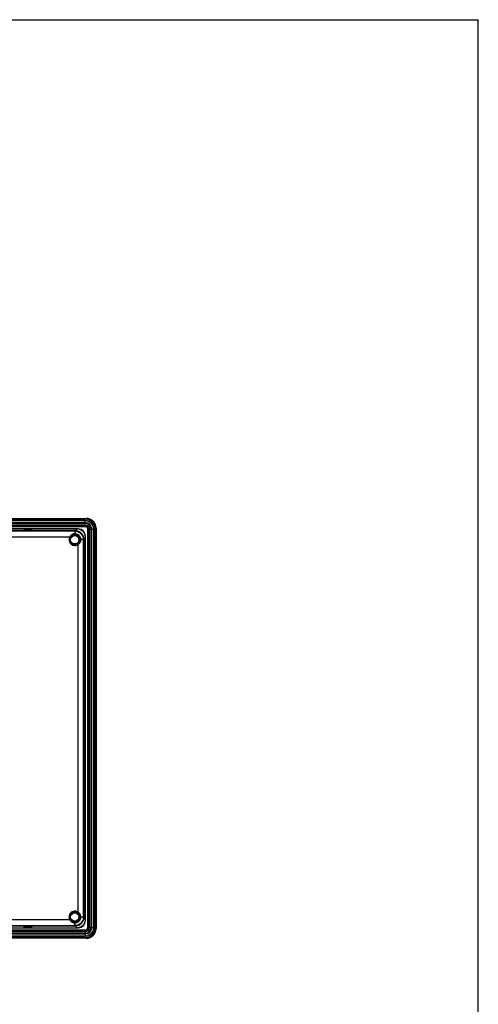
# Model space of a CAD drawing. Header units: millimetres. Extents: x 0 to 1682, y 0 to 1188.
# Tile 73 of 73: x 1353 to 1682, y 483 to 1188. Entities that reach past the tile are written whole.
import ezdxf

# ---------------------------------------------------------------- set-up
doc = ezdxf.new("R2010")
doc.units = ezdxf.units.MM
doc.header["$LTSCALE"] = 92.51
for name, color, linetype in [('2D-TOPRC1500_00-FORMAT', 7, 'CONTINUOUS'), ('FRONT_CASE-RC15_-SHAPE', 7, 'CONTINUOUS'), ('GASKET-RT1550WD-SHAPE', 7, 'CONTINUOUS'), ('REAR_CASE_15_RT1540__2024-SHAPE', 7, 'CONTINUOUS')]:
    doc.layers.add(name, color=color, linetype=linetype)

msp = doc.modelspace()

# ---------------------------------------------------------------- linework, layer by layer
at = {"layer": '2D-TOPRC1500_00-FORMAT', "color": 7, "linetype": 'Continuous'}
for p in [(0, 1188), (1682, 0)]:
    msp.add_line(p, (1682, 1188), dxfattribs=at)
at = {"layer": 'FRONT_CASE-RC15_-SHAPE', "color": 7, "linetype": 'Continuous'}
for p, q in [((1045.69429, 830.977414), (1401.102818, 830.977414)), ((1393.306214, 822.17685), (1306.534112, 822.17685)), ((1356.448554, 822.737614), (1356.448554, 822.611835)), ((1360.548554, 822.816225), (1357.81744, 822.815923)), ((1357.948554, 822.816225), (1357.948554, 822.533223)), ((1357.948554, 822.533223), (1360.679668, 822.533526)), ((1360.548554, 822.816225), (1360.548554, 822.533223)), ((1362.048554, 822.611835), (1362.048554, 822.737614)), ((1393.306214, 822.17685), (1394.606777, 823.477414)), ((1393.306214, 822.17685), (1393.69934, 822.163956)), ((1395.726321, 823.374931), (1395.356628, 823.432911)), ((1408.098554, 823.981678), (1408.098554, 537.57315)), ((1399.285096, 816.5782), (1399.297991, 816.185073)), ((1400.598554, 817.485637), (1399.297991, 816.185073)), ((1399.297991, 545.369754), (1399.297991, 816.185073)), ((1399.732975, 789.427414), (1399.858754, 789.427414)), ((1399.937366, 787.927414), (1399.654364, 787.927414)), ((1399.654666, 785.1963), (1399.654364, 787.927414)), ((1399.937366, 785.327414), (1399.654364, 785.327414)), ((1399.858754, 783.827414), (1399.732975, 783.827414)), ((1399.937063, 788.058528), (1399.937366, 785.327414)), ((1399.937366, 776.227414), (1399.654364, 776.227414)), ((1399.654666, 773.4963), (1399.654364, 776.227414)), ((1399.732975, 777.727414), (1399.858754, 777.727414)), ((1399.937063, 776.358528), (1399.937366, 773.627414)), ((1399.937366, 773.627414), (1399.654364, 773.627414)), ((1399.858754, 772.127414), (1399.732975, 772.127414)), ((1399.937366, 587.927414), (1399.654364, 587.927414)), ((1399.654666, 585.1963), (1399.654364, 587.927414)), ((1399.937366, 585.327414), (1399.654364, 585.327414)), ((1399.732975, 589.427414), (1399.858754, 589.427414)), ((1399.937063, 588.058528), (1399.937366, 585.327414)), ((1399.858754, 583.827414), (1399.732975, 583.827414)), ((1399.937366, 576.227414), (1399.654364, 576.227414)), ((1399.654666, 573.4963), (1399.654364, 576.227414)), ((1399.937366, 573.627414), (1399.654364, 573.627414)), ((1399.732975, 577.727414), (1399.858754, 577.727414)), ((1399.858754, 572.127414), (1399.732975, 572.127414)), ((1399.937063, 576.358528), (1399.937366, 573.627414)), ((1399.297991, 545.369754), (1399.285096, 544.976628)), ((1399.297991, 545.369754), (1400.598554, 544.069191)), ((1400.496071, 542.949647), (1400.554051, 543.31934)), ((1334.965166, 539.377977), (1393.306214, 539.377977)), ((1356.448554, 538.817214), (1356.448554, 538.942993)), ((1357.81744, 539.021302), (1360.548554, 539.021604)), ((1357.948554, 538.738602), (1357.948554, 539.021604)), ((1360.679668, 538.738905), (1357.948554, 538.738602)), ((1360.548554, 538.738602), (1360.548554, 539.021604)), ((1362.048554, 538.942993), (1362.048554, 538.817214)), ((1393.69934, 539.390872), (1393.306214, 539.377977)), ((1394.606777, 538.077414), (1393.306214, 539.377977)), ((1401.102818, 530.577414), (1045.69429, 530.577414))]:
    msp.add_line(p, q, dxfattribs=at)
for points in [[(1408.098554, 823.981678), (1408.083452, 824.440574), (1408.038679, 824.895486), (1407.964041, 825.347371), (1407.860122, 825.793358), (1407.727187, 826.231497), (1407.565993, 826.659978), (1407.377057, 827.076906), (1407.161362, 827.480585), (1406.919666, 827.869206), (1406.653161, 828.241214), (1406.362833, 828.594917), (1406.050067, 828.928928), (1405.716056, 829.241694), (1405.362353, 829.532022), (1404.990345, 829.798526), (1404.601724, 830.040223), (1404.198045, 830.255918), (1403.781117, 830.444853), (1403.352636, 830.606047), (1402.914497, 830.738981), (1402.468511, 830.842901), (1402.016626, 830.917539), (1401.561714, 830.962311), (1401.102818, 830.977414)], [(1357.81744, 822.815923), (1357.688294, 822.815033), (1357.560638, 822.813549), (1357.435904, 822.811492), (1357.315077, 822.808869), (1357.199027, 822.805708), (1357.088693, 822.802025), (1356.984848, 822.797855), (1356.888362, 822.793223), (1356.799886, 822.788169), (1356.720192, 822.782728), (1356.649789, 822.776944), (1356.589326, 822.770859), (1356.539154, 822.76452), (1356.499779, 822.757975), (1356.47138, 822.751276), (1356.454349, 822.744497), (1356.448554, 822.737614)], [(1356.448554, 822.611835), (1356.454349, 822.604952), (1356.47138, 822.598173), (1356.499779, 822.591473), (1356.539154, 822.584928), (1356.589326, 822.57859), (1356.649789, 822.572504), (1356.720192, 822.566721), (1356.799886, 822.56128), (1356.888362, 822.556226), (1356.984848, 822.551594), (1357.088693, 822.547424), (1357.199027, 822.543741), (1357.315077, 822.54058), (1357.435905, 822.537957), (1357.560638, 822.535899), (1357.688294, 822.534416), (1357.81744, 822.533526), (1357.948554, 822.533223)], [(1362.048554, 822.737614), (1362.04276, 822.744497), (1362.025728, 822.751276), (1361.99733, 822.757975), (1361.957955, 822.76452), (1361.907782, 822.770859), (1361.847319, 822.776944), (1361.776916, 822.782728), (1361.697222, 822.788169), (1361.608746, 822.793223), (1361.51226, 822.797855), (1361.408416, 822.802025), (1361.298082, 822.805708), (1361.182031, 822.808869), (1361.061204, 822.811492), (1360.93647, 822.813549), (1360.808814, 822.815033), (1360.679668, 822.815923), (1360.548554, 822.816225)], [(1360.679668, 822.533526), (1360.808814, 822.534416), (1360.936471, 822.535899), (1361.061204, 822.537957), (1361.182031, 822.54058), (1361.298082, 822.543741), (1361.408416, 822.547424), (1361.51226, 822.551594), (1361.608746, 822.556226), (1361.697222, 822.56128), (1361.776916, 822.566721), (1361.847319, 822.572504), (1361.907782, 822.57859), (1361.957955, 822.584928), (1361.99733, 822.591473), (1362.025728, 822.598173), (1362.04276, 822.604952), (1362.048554, 822.611835)], [(1393.69934, 822.163956), (1394.089292, 822.125582), (1394.477114, 822.0615), (1394.859673, 821.972398), (1395.234311, 821.858803), (1395.600641, 821.720977), (1395.958263, 821.558907), (1396.304558, 821.373955), (1396.636908, 821.16731), (1396.954909, 820.939471), (1397.257833, 820.690847), (1397.544034, 820.422894), (1397.811988, 820.136692), (1398.060611, 819.833769), (1398.288451, 819.515768), (1398.495095, 819.183417), (1398.680048, 818.837122), (1398.842118, 818.4795), (1398.979943, 818.11317), (1399.093539, 817.738533), (1399.18264, 817.355974), (1399.246722, 816.968152), (1399.285096, 816.5782)], [(1400.556764, 818.213459), (1400.503006, 818.567838), (1400.428396, 818.917488), (1400.33236, 819.264395), (1400.21554, 819.605254), (1400.078702, 819.93787), (1399.92234, 820.261279), (1399.747172, 820.574193), (1399.553823, 820.875677), (1399.343032, 821.164714), (1399.115452, 821.44049), (1398.871785, 821.702177), (1398.612771, 821.948952), (1398.339159, 822.180031), (1398.051799, 822.394599), (1397.75133, 822.592023), (1397.43935, 822.771144), (1397.118357, 822.930648), (1396.786852, 823.071251), (1396.443285, 823.193029), (1396.089586, 823.294547), (1395.726321, 823.374931)], [(1399.654364, 787.927414), (1399.654666, 788.058528), (1399.655556, 788.187674), (1399.65704, 788.31533), (1399.659097, 788.440064), (1399.66172, 788.560891), (1399.664881, 788.676942), (1399.668564, 788.787276), (1399.672735, 788.89112), (1399.677366, 788.987606), (1399.68242, 789.076082), (1399.687861, 789.155776), (1399.693645, 789.226179), (1399.699731, 789.286642), (1399.706069, 789.336814), (1399.712614, 789.376189), (1399.719314, 789.404588), (1399.726092, 789.421619), (1399.732975, 789.427414)], [(1399.858754, 789.427414), (1399.865637, 789.421619), (1399.872416, 789.404588), (1399.879116, 789.376189), (1399.885661, 789.336814), (1399.891999, 789.286642), (1399.898085, 789.226179), (1399.903868, 789.155776), (1399.90931, 789.076082), (1399.914363, 788.987606), (1399.918995, 788.89112), (1399.923165, 788.787275), (1399.926848, 788.676941), (1399.93001, 788.560891), (1399.932632, 788.440064), (1399.93469, 788.31533), (1399.936173, 788.187674), (1399.937063, 788.058528)], [(1399.732975, 783.827414), (1399.726092, 783.833208), (1399.719314, 783.85024), (1399.712614, 783.878638), (1399.706069, 783.918013), (1399.699731, 783.968186), (1399.693645, 784.028649), (1399.687861, 784.099052), (1399.68242, 784.178746), (1399.677366, 784.267222), (1399.672735, 784.363708), (1399.668564, 784.467552), (1399.664881, 784.577886), (1399.66172, 784.693937), (1399.659097, 784.814764), (1399.65704, 784.939498), (1399.655556, 785.067154), (1399.654666, 785.1963)], [(1399.937366, 785.327414), (1399.937063, 785.1963), (1399.936173, 785.067154), (1399.93469, 784.939497), (1399.932632, 784.814764), (1399.93001, 784.693937), (1399.926848, 784.577886), (1399.923165, 784.467552), (1399.918995, 784.363708), (1399.914363, 784.267222), (1399.90931, 784.178746), (1399.903868, 784.099052), (1399.898085, 784.028649), (1399.891999, 783.968186), (1399.885661, 783.918014), (1399.879116, 783.878639), (1399.872416, 783.85024), (1399.865637, 783.833208), (1399.858754, 783.827414)], [(1399.654364, 776.227414), (1399.654666, 776.358528), (1399.655556, 776.487674), (1399.65704, 776.61533), (1399.659097, 776.740064), (1399.66172, 776.860891), (1399.664881, 776.976942), (1399.668564, 777.087276), (1399.672735, 777.19112), (1399.677366, 777.287606), (1399.68242, 777.376082), (1399.687861, 777.455776), (1399.693645, 777.526179), (1399.699731, 777.586642), (1399.706069, 777.636814), (1399.712614, 777.676189), (1399.719314, 777.704588), (1399.726092, 777.721619), (1399.732975, 777.727414)], [(1399.858754, 777.727414), (1399.865637, 777.721619), (1399.872416, 777.704588), (1399.879116, 777.676189), (1399.885661, 777.636814), (1399.891999, 777.586642), (1399.898085, 777.526179), (1399.903868, 777.455776), (1399.90931, 777.376082), (1399.914363, 777.287606), (1399.918995, 777.19112), (1399.923165, 777.087275), (1399.926848, 776.976941), (1399.93001, 776.860891), (1399.932632, 776.740064), (1399.93469, 776.61533), (1399.936173, 776.487674), (1399.937063, 776.358528)], [(1399.732975, 772.127414), (1399.726092, 772.133208), (1399.719314, 772.15024), (1399.712614, 772.178638), (1399.706069, 772.218013), (1399.699731, 772.268186), (1399.693645, 772.328649), (1399.687861, 772.399052), (1399.68242, 772.478746), (1399.677366, 772.567222), (1399.672735, 772.663708), (1399.668564, 772.767552), (1399.664881, 772.877886), (1399.66172, 772.993937), (1399.659097, 773.114764), (1399.65704, 773.239498), (1399.655556, 773.367154), (1399.654666, 773.4963)], [(1399.937366, 773.627414), (1399.937063, 773.4963), (1399.936173, 773.367154), (1399.93469, 773.239497), (1399.932632, 773.114764), (1399.93001, 772.993937), (1399.926848, 772.877886), (1399.923165, 772.767552), (1399.918995, 772.663708), (1399.914363, 772.567222), (1399.90931, 772.478746), (1399.903868, 772.399052), (1399.898085, 772.328649), (1399.891999, 772.268186), (1399.885661, 772.218014), (1399.879116, 772.178639), (1399.872416, 772.15024), (1399.865637, 772.133208), (1399.858754, 772.127414)], [(1399.654364, 587.927414), (1399.654666, 588.058528), (1399.655556, 588.187674), (1399.65704, 588.31533), (1399.659097, 588.440064), (1399.66172, 588.560891), (1399.664881, 588.676942), (1399.668564, 588.787276), (1399.672735, 588.89112), (1399.677366, 588.987606), (1399.68242, 589.076082), (1399.687861, 589.155776), (1399.693645, 589.226179), (1399.699731, 589.286642), (1399.706069, 589.336814), (1399.712614, 589.376189), (1399.719314, 589.404588), (1399.726092, 589.421619), (1399.732975, 589.427414)], [(1399.732975, 583.827414), (1399.726092, 583.833208), (1399.719314, 583.85024), (1399.712614, 583.878638), (1399.706069, 583.918013), (1399.699731, 583.968186), (1399.693645, 584.028649), (1399.687861, 584.099052), (1399.68242, 584.178746), (1399.677366, 584.267222), (1399.672735, 584.363708), (1399.668564, 584.467552), (1399.664881, 584.577886), (1399.66172, 584.693937), (1399.659097, 584.814764), (1399.65704, 584.939498), (1399.655556, 585.067154), (1399.654666, 585.1963)], [(1399.858754, 589.427414), (1399.865637, 589.421619), (1399.872416, 589.404588), (1399.879116, 589.376189), (1399.885661, 589.336814), (1399.891999, 589.286642), (1399.898085, 589.226179), (1399.903868, 589.155776), (1399.90931, 589.076082), (1399.914363, 588.987606), (1399.918995, 588.89112), (1399.923165, 588.787275), (1399.926848, 588.676941), (1399.93001, 588.560891), (1399.932632, 588.440064), (1399.93469, 588.31533), (1399.936173, 588.187674), (1399.937063, 588.058528)], [(1399.937366, 585.327414), (1399.937063, 585.1963), (1399.936173, 585.067154), (1399.93469, 584.939497), (1399.932632, 584.814764), (1399.93001, 584.693937), (1399.926848, 584.577886), (1399.923165, 584.467552), (1399.918995, 584.363708), (1399.914363, 584.267222), (1399.90931, 584.178746), (1399.903868, 584.099052), (1399.898085, 584.028649), (1399.891999, 583.968186), (1399.885661, 583.918014), (1399.879116, 583.878639), (1399.872416, 583.85024), (1399.865637, 583.833208), (1399.858754, 583.827414)], [(1399.654364, 576.227414), (1399.654666, 576.358528), (1399.655556, 576.487674), (1399.65704, 576.61533), (1399.659097, 576.740064), (1399.66172, 576.860891), (1399.664881, 576.976942), (1399.668564, 577.087276), (1399.672735, 577.19112), (1399.677366, 577.287606), (1399.68242, 577.376082), (1399.687861, 577.455776), (1399.693645, 577.526179), (1399.699731, 577.586642), (1399.706069, 577.636814), (1399.712614, 577.676189), (1399.719314, 577.704588), (1399.726092, 577.721619), (1399.732975, 577.727414)], [(1399.732975, 572.127414), (1399.726092, 572.133208), (1399.719314, 572.15024), (1399.712614, 572.178638), (1399.706069, 572.218013), (1399.699731, 572.268186), (1399.693645, 572.328649), (1399.687861, 572.399052), (1399.68242, 572.478746), (1399.677366, 572.567222), (1399.672735, 572.663708), (1399.668564, 572.767552), (1399.664881, 572.877886), (1399.66172, 572.993937), (1399.659097, 573.114764), (1399.65704, 573.239498), (1399.655556, 573.367154), (1399.654666, 573.4963)], [(1399.858754, 577.727414), (1399.865637, 577.721619), (1399.872416, 577.704588), (1399.879116, 577.676189), (1399.885661, 577.636814), (1399.891999, 577.586642), (1399.898085, 577.526179), (1399.903868, 577.455776), (1399.90931, 577.376082), (1399.914363, 577.287606), (1399.918995, 577.19112), (1399.923165, 577.087275), (1399.926848, 576.976941), (1399.93001, 576.860891), (1399.932632, 576.740064), (1399.93469, 576.61533), (1399.936173, 576.487674), (1399.937063, 576.358528)], [(1399.937366, 573.627414), (1399.937063, 573.4963), (1399.936173, 573.367154), (1399.93469, 573.239497), (1399.932632, 573.114764), (1399.93001, 572.993937), (1399.926848, 572.877886), (1399.923165, 572.767552), (1399.918995, 572.663708), (1399.914363, 572.567222), (1399.90931, 572.478746), (1399.903868, 572.399052), (1399.898085, 572.328649), (1399.891999, 572.268186), (1399.885661, 572.218014), (1399.879116, 572.178639), (1399.872416, 572.15024), (1399.865637, 572.133208), (1399.858754, 572.127414)], [(1399.285096, 544.976628), (1399.246722, 544.586676), (1399.18264, 544.198854), (1399.093539, 543.816295), (1398.979943, 543.441657), (1398.842118, 543.075327), (1398.680048, 542.717705), (1398.495095, 542.37141), (1398.288451, 542.03906), (1398.060611, 541.721059), (1397.811988, 541.418135), (1397.544034, 541.131934), (1397.257833, 540.86398), (1396.954909, 540.615357), (1396.636908, 540.387518), (1396.304558, 540.180873), (1395.958263, 539.99592), (1395.600641, 539.833851), (1395.234311, 539.696025), (1394.859673, 539.58243), (1394.477114, 539.493328), (1394.089292, 539.429246), (1393.69934, 539.390872)], [(1395.334599, 538.119204), (1395.688979, 538.172962), (1396.038628, 538.247572), (1396.385536, 538.343608), (1396.726394, 538.460428), (1397.059011, 538.597266), (1397.38242, 538.753628), (1397.695334, 538.928796), (1397.996818, 539.122145), (1398.285854, 539.332936), (1398.561631, 539.560516), (1398.823318, 539.804183), (1399.070092, 540.063197), (1399.301172, 540.336809), (1399.515739, 540.624169), (1399.713163, 540.924638), (1399.892285, 541.236618), (1400.051788, 541.557611), (1400.192392, 541.889116), (1400.31417, 542.232684), (1400.415687, 542.586382), (1400.496071, 542.949647)], [(1356.448554, 538.942993), (1356.454349, 538.949876), (1356.47138, 538.956655), (1356.499779, 538.963354), (1356.539154, 538.969899), (1356.589326, 538.976238), (1356.649789, 538.982323), (1356.720192, 538.988107), (1356.799886, 538.993548), (1356.888362, 538.998602), (1356.984848, 539.003234), (1357.088693, 539.007404), (1357.199027, 539.011087), (1357.315077, 539.014248), (1357.435905, 539.016871), (1357.560638, 539.018928), (1357.688294, 539.020412), (1357.81744, 539.021302)], [(1357.948554, 538.738602), (1357.81744, 538.738905), (1357.688294, 538.739795), (1357.560638, 538.741278), (1357.435904, 538.743336), (1357.315077, 538.745958), (1357.199027, 538.74912), (1357.088693, 538.752803), (1356.984848, 538.756973), (1356.888362, 538.761605), (1356.799886, 538.766658), (1356.720192, 538.7721), (1356.649789, 538.777883), (1356.589326, 538.783969), (1356.539154, 538.790307), (1356.499779, 538.796852), (1356.47138, 538.803552), (1356.454349, 538.810331), (1356.448554, 538.817214)], [(1360.548554, 539.021604), (1360.679668, 539.021302), (1360.808814, 539.020412), (1360.936471, 539.018928), (1361.061204, 539.016871), (1361.182031, 539.014248), (1361.298082, 539.011087), (1361.408416, 539.007404), (1361.51226, 539.003234), (1361.608746, 538.998602), (1361.697222, 538.993548), (1361.776916, 538.988107), (1361.847319, 538.982323), (1361.907782, 538.976238), (1361.957955, 538.969899), (1361.99733, 538.963354), (1362.025728, 538.956655), (1362.04276, 538.949876), (1362.048554, 538.942993)], [(1362.048554, 538.817214), (1362.04276, 538.810331), (1362.025728, 538.803552), (1361.99733, 538.796852), (1361.957955, 538.790307), (1361.907782, 538.783969), (1361.847319, 538.777883), (1361.776916, 538.7721), (1361.697222, 538.766658), (1361.608746, 538.761605), (1361.51226, 538.756973), (1361.408416, 538.752803), (1361.298082, 538.74912), (1361.182031, 538.745958), (1361.061204, 538.743336), (1360.93647, 538.741278), (1360.808814, 538.739795), (1360.679668, 538.738905)], [(1401.102818, 530.577414), (1401.561714, 530.592516), (1402.016626, 530.637289), (1402.468511, 530.711927), (1402.914498, 530.815846), (1403.352637, 530.948781), (1403.781118, 531.109975), (1404.198046, 531.298911), (1404.601725, 531.514606), (1404.990346, 531.756302), (1405.362355, 532.022807), (1405.716057, 532.313135), (1406.050068, 532.625902), (1406.362835, 532.959912), (1406.653162, 533.313615), (1406.919667, 533.685623), (1407.161363, 534.074244), (1407.377058, 534.477923), (1407.565994, 534.894851), (1407.727187, 535.323332), (1407.860122, 535.761471), (1407.964041, 536.207457), (1408.038679, 536.659342), (1408.083452, 537.114254), (1408.098554, 537.57315)]]:
    msp.add_lwpolyline(points, dxfattribs=at)
at = {"layer": 'GASKET-RT1550WD-SHAPE', "color": 7, "linetype": 'Continuous'}
for p, q in [((1045.69429, 830.977414), (1401.102818, 830.977414)), ((1400.398554, 830.477414), (1046.398554, 830.477414)), ((1400.398554, 829.477414), (1046.398554, 829.477414)), ((1400.398554, 829.306703), (1046.398554, 829.306703)), ((1400.398554, 827.969163), (1046.398554, 827.969163)), ((1400.398554, 827.379903), (1046.398554, 827.379903)), ((1400.398554, 826.230623), (1046.398554, 826.230623)), ((1400.398554, 825.924205), (1046.398554, 825.924205)), ((1400.398554, 825.061143), (1305.751363, 825.061143)), ((1400.398554, 825.061143), (1400.398554, 829.477414)), ((1395.398554, 823.477414), (1305.820171, 823.477414)), ((1394.574482, 823.445119), (1305.821574, 823.445119)), ((1395.409857, 823.386738), (1395.373764, 823.391697)), ((1395.445919, 823.38156), (1395.409857, 823.386738)), ((1395.481948, 823.376164), (1395.445919, 823.38156)), ((1395.517943, 823.370548), (1395.481948, 823.376164)), ((1400.488799, 818.414787), (1400.482857, 818.450729)), ((1400.494524, 818.378809), (1400.488799, 818.414787)), ((1400.500029, 818.342797), (1400.494524, 818.378809)), ((1400.505317, 818.306751), (1400.500029, 818.342797)), ((1400.598554, 543.277414), (1400.598554, 818.277414)), ((1402.182283, 823.277414), (1406.598554, 823.277414)), ((1402.182283, 538.277414), (1402.182283, 823.277414)), ((1403.045345, 538.277414), (1403.045345, 823.277414)), ((1403.351763, 538.277414), (1403.351763, 823.277414)), ((1404.501043, 538.277414), (1404.501043, 823.277414)), ((1405.090304, 538.277414), (1405.090304, 823.277414)), ((1406.427844, 538.277414), (1406.427844, 823.277414)), ((1406.598554, 538.277414), (1406.598554, 823.277414)), ((1407.598554, 538.277414), (1407.598554, 823.277414)), ((1408.098554, 823.981678), (1408.098554, 537.57315)), ((1400.566259, 544.101486), (1400.566259, 817.453342)), ((1400.491689, 543.158025), (1400.497304, 543.19402)), ((1400.497304, 543.19402), (1400.5027, 543.230049)), ((1400.5027, 543.230049), (1400.507878, 543.266111)), ((1400.507878, 543.266111), (1400.512837, 543.302204)), ((1046.398554, 536.493685), (1400.398554, 536.493685)), ((1046.398554, 535.630623), (1400.398554, 535.630623)), ((1333.794019, 538.077414), (1395.398554, 538.077414)), ((1333.886336, 538.109709), (1394.574482, 538.109709)), ((1395.427892, 538.170651), (1395.463937, 538.175939)), ((1395.463937, 538.175939), (1395.49995, 538.181444)), ((1395.49995, 538.181444), (1395.535927, 538.187169)), ((1395.535927, 538.187169), (1395.571869, 538.193111)), ((1400.398554, 536.493685), (1400.398554, 532.077414)), ((1402.182283, 538.277414), (1406.598554, 538.277414)), ((1401.102818, 530.577414), (1045.69429, 530.577414)), ((1046.398554, 535.324205), (1400.398554, 535.324205)), ((1046.398554, 534.174925), (1400.398554, 534.174925)), ((1046.398554, 533.585664), (1400.398554, 533.585664)), ((1046.398554, 532.248125), (1400.398554, 532.248125)), ((1046.398554, 532.077414), (1400.398554, 532.077414)), ((1046.398554, 531.077414), (1400.398554, 531.077414))]:
    msp.add_line(p, q, dxfattribs=at)
for points in [[(1402.015869, 830.917638), (1401.945974, 830.92649), (1401.876039, 830.934631), (1401.806059, 830.942061), (1401.736031, 830.948781), (1401.665948, 830.954791), (1401.595808, 830.960092), (1401.525605, 830.964686), (1401.455334, 830.968572), (1401.384992, 830.971751), (1401.314574, 830.974224), (1401.244076, 830.975992), (1401.173492, 830.977055), (1401.102818, 830.977414)], [(1408.038778, 824.894729), (1408.012531, 825.075643), (1407.981538, 825.25608), (1407.945834, 825.435805), (1407.905455, 825.614582), (1407.860438, 825.792178), (1407.81073, 825.968676), (1407.756439, 826.143679), (1407.697597, 826.317114), (1407.63424, 826.488909), (1407.566402, 826.658991), (1407.494121, 826.827278), (1407.417451, 826.993651), (1407.336451, 827.157981), (1407.251181, 827.320141), (1407.161699, 827.480001), (1407.068066, 827.637439), (1406.970348, 827.79235), (1406.868614, 827.944637), (1406.762932, 828.0942), (1406.653371, 828.240941), (1406.540002, 828.384761), (1406.422904, 828.525566), (1406.302161, 828.663258), (1406.177854, 828.797744), (1406.050067, 828.928927), (1405.918884, 829.056714), (1405.784399, 829.18102), (1405.646706, 829.301764), (1405.505902, 829.418861), (1405.362081, 829.532231), (1405.21534, 829.641792), (1405.065777, 829.747473), (1404.91349, 829.849208), (1404.758579, 829.946926), (1404.601141, 830.040559), (1404.441281, 830.130041), (1404.279121, 830.215311), (1404.114791, 830.29631), (1403.948418, 830.37298), (1403.780131, 830.445262), (1403.610049, 830.5131), (1403.438254, 830.576457), (1403.264819, 830.635298), (1403.089816, 830.68959), (1402.913318, 830.739297), (1402.735723, 830.784315), (1402.556945, 830.824693), (1402.37722, 830.860398), (1402.196783, 830.891391), (1402.015869, 830.917638)], [(1408.098554, 823.981678), (1408.098195, 824.052352), (1408.097132, 824.122935), (1408.095364, 824.193434), (1408.092891, 824.263852), (1408.089712, 824.334194), (1408.085826, 824.404464), (1408.081233, 824.474667), (1408.075931, 824.544808), (1408.069921, 824.61489), (1408.063201, 824.684919), (1408.055772, 824.754899), (1408.047631, 824.824834), (1408.038778, 824.894729)], [(1395.373764, 823.391697), (1395.301489, 823.400957), (1395.229104, 823.409339), (1395.156621, 823.416843), (1395.08405, 823.423466), (1395.011401, 823.429208), (1394.938685, 823.434068), (1394.865914, 823.438046), (1394.793097, 823.44114), (1394.720246, 823.44335), (1394.64737, 823.444677), (1394.574482, 823.445119)], [(1395.571869, 823.361717), (1395.553903, 823.364715), (1395.517943, 823.370548)], [(1400.482857, 818.450729), (1400.438445, 818.685681), (1400.38471, 818.918654), (1400.321738, 819.149278), (1400.249627, 819.377186), (1400.168493, 819.602018), (1400.078463, 819.823418), (1399.979681, 820.041034), (1399.872304, 820.254521), (1399.756501, 820.463541), (1399.632456, 820.667763), (1399.500366, 820.866862), (1399.36044, 821.060523), (1399.2129, 821.248439), (1399.05798, 821.430311), (1398.895925, 821.605853), (1398.726993, 821.774785), (1398.551452, 821.936839), (1398.369579, 822.091759), (1398.181663, 822.239299), (1397.988002, 822.379225), (1397.788903, 822.511315), (1397.584682, 822.63536), (1397.375662, 822.751163), (1397.162174, 822.858541), (1396.944558, 822.957323), (1396.723159, 823.047352), (1396.498326, 823.128487), (1396.270418, 823.200597), (1396.039794, 823.26357), (1395.806822, 823.317305), (1395.571869, 823.361717)], [(1400.512837, 818.252623), (1400.510385, 818.270674), (1400.505317, 818.306751)], [(1400.566259, 817.453342), (1400.565817, 817.52623), (1400.564491, 817.599105), (1400.56228, 817.671957), (1400.559186, 817.744774), (1400.555209, 817.817545), (1400.550348, 817.890261), (1400.544606, 817.962909), (1400.537983, 818.035481), (1400.53048, 818.107964), (1400.522097, 818.180348), (1400.512837, 818.252623)], [(1395.571869, 538.193111), (1395.806822, 538.237523), (1396.039794, 538.291258), (1396.270418, 538.35423), (1396.498326, 538.426341), (1396.723159, 538.507475), (1396.944558, 538.597505), (1397.162174, 538.696287), (1397.375662, 538.803664), (1397.584682, 538.919467), (1397.788903, 539.043512), (1397.988002, 539.175603), (1398.181663, 539.315529), (1398.369579, 539.463068), (1398.551452, 539.617988), (1398.726993, 539.780043), (1398.895925, 539.948975), (1399.05798, 540.124516), (1399.2129, 540.306389), (1399.36044, 540.494305), (1399.500366, 540.687966), (1399.632456, 540.887065), (1399.756501, 541.091287), (1399.872304, 541.300306), (1399.979681, 541.513794), (1400.078463, 541.73141), (1400.168493, 541.952809), (1400.249627, 542.177642), (1400.321738, 542.40555), (1400.38471, 542.636174), (1400.438445, 542.869146), (1400.482857, 543.104099)], [(1400.482857, 543.104099), (1400.485855, 543.122065), (1400.491689, 543.158025)], [(1400.512837, 543.302204), (1400.522097, 543.374479), (1400.53048, 543.446864), (1400.537983, 543.519347), (1400.544606, 543.591918), (1400.550348, 543.664567), (1400.555209, 543.737283), (1400.559186, 543.810054), (1400.56228, 543.882871), (1400.564491, 543.955722), (1400.565817, 544.028598), (1400.566259, 544.101486)], [(1394.574482, 538.109709), (1394.64737, 538.110151), (1394.720246, 538.111478), (1394.793097, 538.113688), (1394.865914, 538.116782), (1394.938685, 538.12076), (1395.011401, 538.12562), (1395.08405, 538.131362), (1395.156621, 538.137985), (1395.229104, 538.145488), (1395.301489, 538.153871), (1395.373764, 538.163131)], [(1395.373764, 538.163131), (1395.391814, 538.165583), (1395.427892, 538.170651)], [(1402.015869, 530.63719), (1402.196783, 530.663437), (1402.37722, 530.69443), (1402.556945, 530.730134), (1402.735723, 530.770513), (1402.913318, 530.81553), (1403.089816, 530.865238), (1403.264819, 530.919529), (1403.438254, 530.978371), (1403.610049, 531.041728), (1403.780131, 531.109566), (1403.948418, 531.181848), (1404.114791, 531.258517), (1404.279121, 531.339517), (1404.441281, 531.424787), (1404.601141, 531.514269), (1404.758579, 531.607902), (1404.91349, 531.70562), (1405.065777, 531.807354), (1405.21534, 531.913036), (1405.362081, 532.022597), (1405.505902, 532.135966), (1405.646706, 532.253064), (1405.784399, 532.373807), (1405.918884, 532.498114), (1406.050067, 532.625901), (1406.177854, 532.757084), (1406.302161, 532.891569), (1406.422904, 533.029262), (1406.540002, 533.170066), (1406.653371, 533.313887), (1406.762932, 533.460628), (1406.868614, 533.610191), (1406.970348, 533.762478), (1407.068066, 533.917389), (1407.161699, 534.074827), (1407.251181, 534.234687), (1407.336451, 534.396847), (1407.417451, 534.561177), (1407.494121, 534.72755), (1407.566402, 534.895837), (1407.63424, 535.065919), (1407.697597, 535.237714), (1407.756439, 535.411149), (1407.81073, 535.586152), (1407.860438, 535.76265), (1407.905455, 535.940245), (1407.945834, 536.119023), (1407.981538, 536.298748), (1408.012531, 536.479185), (1408.038778, 536.660099)], [(1408.038778, 536.660099), (1408.047631, 536.729994), (1408.055772, 536.799929), (1408.063201, 536.869909), (1408.069921, 536.939937), (1408.075931, 537.01002), (1408.081233, 537.08016), (1408.085826, 537.150364), (1408.089712, 537.220634), (1408.092891, 537.290976), (1408.095364, 537.361394), (1408.097132, 537.431892), (1408.098195, 537.502476), (1408.098554, 537.57315)], [(1401.102818, 530.577414), (1401.173492, 530.577773), (1401.244076, 530.578836), (1401.314574, 530.580604), (1401.384992, 530.583077), (1401.455334, 530.586256), (1401.525605, 530.590142), (1401.595808, 530.594735), (1401.665948, 530.600037), (1401.736031, 530.606047), (1401.806059, 530.612767), (1401.876039, 530.620197), (1401.945974, 530.628337), (1402.015869, 530.63719)]]:
    msp.add_lwpolyline(points, dxfattribs=at)
for centre, radius, start, end in [((1400.398554, 823.277414), 7.2, 0, 90), ((1400.398554, 823.277414), 6.2, 0, 90), ((1400.398554, 823.277414), 6.029289, 0, 90), ((1400.398554, 823.277414), 4.69175, 0, 90), ((1400.398554, 823.277414), 4.102489, 0, 90), ((1400.398554, 823.277414), 2.953209, 0, 90), ((1400.398554, 823.277414), 2.646791, 0, 90), ((1400.398554, 823.277414), 1.783729, 0, 90), ((1395.398554, 818.277414), 5.2, 0, 90), ((1395.398554, 543.277414), 5.2, 270, 0), ((1400.398554, 538.277414), 7.2, 270, 0), ((1400.398554, 538.277414), 6.2, 270, 0), ((1400.398554, 538.277414), 6.029289, 270, 0), ((1400.398554, 538.277414), 4.69175, 270, 0), ((1400.398554, 538.277414), 4.102489, 270, 0), ((1400.398554, 538.277414), 2.953209, 270, 0), ((1400.398554, 538.277414), 2.646791, 270, 0), ((1400.398554, 538.277414), 1.783729, 270, 0)]:
    msp.add_arc(centre, radius, start, end, dxfattribs=at)
at = {"layer": 'REAR_CASE_15_RT1540__2024-SHAPE', "color": 7, "linetype": 'Continuous'}
for p, q in [((1053.517099, 822.150647), (1393.28001, 822.150647)), ((1393.022722, 821.893359), (1053.774386, 821.893359)), ((1182.011064, 817.898841), (1389.286044, 817.898841)), ((1389.286044, 817.898841), (1389.715557, 817.646611)), ((1393.015298, 819.777962), (1393.01033, 819.552902)), ((1393.02266, 820.057837), (1393.015298, 819.777962)), ((1393.022662, 821.893359), (1393.022662, 820.057846)), ((1393.022722, 821.893359), (1393.28001, 822.150647)), ((1394.767752, 812.594417), (1395.019981, 812.164904)), ((1395.019981, 812.164904), (1395.019981, 549.389924)), ((1396.8978, 815.893541), (1397.17897, 815.901641)), ((1399.014499, 815.901582), (1397.179032, 815.901643)), ((1399.271787, 816.158869), (1399.014499, 815.901582)), ((1399.014499, 545.653246), (1399.014499, 815.901582)), ((1399.271787, 816.158869), (1399.271787, 545.395958)), ((1389.286044, 543.655987), (1227.011064, 543.655987)), ((1389.715557, 543.908216), (1389.286044, 543.655987)), ((1395.019981, 549.389924), (1394.767752, 548.960411)), ((1396.673288, 545.666249), (1396.897754, 545.661272)), ((1396.897754, 545.661272), (1397.179034, 545.653245)), ((1399.014499, 545.653306), (1397.178986, 545.653306)), ((1399.014499, 545.653246), (1399.271787, 545.395958)), ((1053.774386, 539.661469), (1393.022722, 539.661469)), ((1393.28001, 539.404181), (1335.116499, 539.404181)), ((1393.014681, 541.77816), (1393.022782, 541.496999)), ((1393.28001, 539.404181), (1393.022722, 539.661469)), ((1393.0228, 539.661469), (1393.022783, 541.496936))]:
    msp.add_line(p, q, dxfattribs=at)
for points in [[(1393.022662, 820.057896), (1392.505621, 820.038365), (1391.977575, 819.945396), (1391.443619, 819.773216), (1390.923777, 819.523333), (1390.433618, 819.200928), (1389.989106, 818.814257), (1389.605882, 818.378455), (1389.286044, 817.898841)], [(1389.715557, 817.646611), (1389.9846, 818.042195), (1390.308359, 818.40416), (1390.684297, 818.724709), (1391.10377, 818.993846), (1391.557519, 819.2045), (1392.034184, 819.35178), (1392.520402, 819.433768), (1393.009034, 819.451017)], [(1393.009034, 819.451017), (1393.549205, 819.395117), (1394.081022, 819.258176), (1394.5928, 819.04017), (1395.069048, 818.744957), (1395.496114, 818.379428), (1395.862562, 817.95274), (1396.158992, 817.476122), (1396.378192, 816.963193), (1396.515997, 816.429511), (1396.572189, 815.886816)], [(1393.01033, 819.552902), (1393.009236, 819.482205), (1393.009265, 819.451004)], [(1397.17897, 815.901641), (1397.111019, 816.537348), (1396.947212, 817.159305), (1396.689772, 817.755577), (1396.344775, 818.309317), (1395.919493, 818.805148), (1395.42245, 819.228967), (1394.869179, 819.572164), (1394.274436, 819.828154), (1393.654338, 819.990918), (1393.02266, 820.057837)], [(1393.022722, 821.893359), (1393.804175, 821.840802), (1394.572176, 821.686867), (1395.313638, 821.434204), (1396.015931, 821.087123), (1396.667091, 820.651537), (1397.25602, 820.134878), (1397.772679, 819.545949), (1398.208264, 818.89479), (1398.555345, 818.192496), (1398.808008, 817.451034), (1398.961942, 816.683034), (1399.014499, 815.901582)], [(1399.271787, 816.158869), (1399.218899, 816.948742), (1399.067516, 817.71165), (1398.815114, 818.453623), (1398.469264, 819.156568), (1398.033482, 819.807678), (1397.517403, 820.397117), (1396.927889, 820.913055), (1396.276778, 821.34866), (1395.573929, 821.69432), (1394.832142, 821.946549), (1394.069513, 822.097822), (1393.28001, 822.150647)], [(1394.767752, 812.594417), (1395.278848, 812.958208), (1395.72326, 813.40753), (1396.085712, 813.931099), (1396.353776, 814.512605), (1396.518699, 815.133896), (1396.573785, 815.777414)], [(1397.179032, 815.901643), (1397.151621, 815.346705), (1397.057207, 814.810211), (1396.885571, 814.289573), (1396.64418, 813.792553), (1396.336118, 813.323028), (1395.961086, 812.890064), (1395.526608, 812.505318), (1395.019981, 812.164904)], [(1396.572184, 815.886816), (1396.603134, 815.886847), (1396.673332, 815.888064), (1396.8978, 815.893541)], [(1396.572189, 815.886816), (1396.57267, 815.868606), (1396.573068, 815.850386), (1396.573384, 815.832156), (1396.573611, 815.813917), (1396.573745, 815.79567), (1396.573785, 815.777414)], [(1389.286044, 543.655987), (1389.603536, 543.179591), (1389.984527, 542.745323), (1390.42761, 542.358688), (1390.917284, 542.035419), (1391.437588, 541.784211), (1391.972933, 541.610686), (1392.503023, 541.516774), (1393.022783, 541.496936)], [(1393.008022, 542.103782), (1392.518167, 542.121293), (1392.031443, 542.20371), (1391.555159, 542.351238), (1391.102033, 542.561928), (1390.682776, 542.831253), (1390.307147, 543.151872), (1389.983971, 543.513454), (1389.715557, 543.908216)], [(1393.008022, 542.103782), (1393.559846, 542.161635), (1394.096682, 542.302001), (1394.606252, 542.521671), (1395.076907, 542.81563), (1395.49788, 543.177161), (1395.859561, 543.598005), (1396.153688, 544.068553), (1396.373542, 544.57805), (1396.514103, 545.114861), (1396.572151, 545.666703)], [(1399.014499, 545.653246), (1398.961942, 544.871793), (1398.808008, 544.103793), (1398.555344, 543.362331), (1398.208263, 542.660037), (1397.772678, 542.008878), (1397.256019, 541.419948), (1396.667089, 540.90329), (1396.01593, 540.467704), (1395.313637, 540.120623), (1394.572175, 539.86796), (1393.804175, 539.714026), (1393.022722, 539.661469)], [(1393.022782, 541.496999), (1393.658369, 541.564925), (1394.28042, 541.728751), (1394.876862, 541.986278), (1395.43076, 542.331417), (1395.926807, 542.756975), (1396.350764, 543.2543), (1396.693944, 543.807697), (1396.949799, 544.402383), (1397.112336, 545.022137), (1397.178983, 545.653246)], [(1393.28001, 539.404181), (1394.069883, 539.457069), (1394.83279, 539.608452), (1395.574764, 539.860854), (1396.277708, 540.206704), (1396.928818, 540.642486), (1397.518257, 541.158565), (1398.034195, 541.748079), (1398.4698, 542.39919), (1398.81546, 543.102039), (1399.06769, 543.843826), (1399.218962, 544.606455), (1399.271787, 545.395958)], [(1394.767752, 548.960411), (1395.279311, 548.596591), (1395.724172, 548.146824), (1396.087008, 547.622098), (1396.354845, 547.039726), (1396.519092, 546.419057), (1396.573782, 545.777414)], [(1397.179034, 545.653245), (1397.159781, 546.181037), (1397.065888, 546.714564), (1396.894266, 547.24868), (1396.645889, 547.765347), (1396.325568, 548.248604), (1395.941256, 548.687218), (1395.504374, 549.069369), (1395.019981, 549.389924)], [(1396.572148, 545.666703), (1396.603092, 545.667122), (1396.673288, 545.666249)], [(1396.573782, 545.777414), (1396.573742, 545.758939), (1396.573606, 545.740472), (1396.573373, 545.722014), (1396.57305, 545.703567), (1396.572643, 545.68513), (1396.572151, 545.666703)], [(1393.007956, 542.103784), (1393.00799, 542.072738), (1393.009204, 542.002647), (1393.014681, 541.77816)]]:
    msp.add_lwpolyline(points, dxfattribs=at)
for centre, radius in [((1392.898554, 815.777414), 3.273959), ((1392.898554, 815.777414), 2.975101), ((1392.898554, 545.777414), 3.273959), ((1392.898554, 545.777414), 2.975101)]:
    msp.add_circle(centre, radius, dxfattribs=at)
for centre, radius, start, end in [((1392.898554, 815.777414), 4.189353, 149.576646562, 300.423353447), ((1392.898554, 815.777414), 3.691256, 149.576646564, 300.423353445), ((1392.898554, 545.777414), 4.189353, 59.57664657, 210.423353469), ((1392.898554, 545.777414), 3.691256, 59.576646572, 210.423353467)]:
    msp.add_arc(centre, radius, start, end, dxfattribs=at)

doc.saveas('drawing.dxf')
